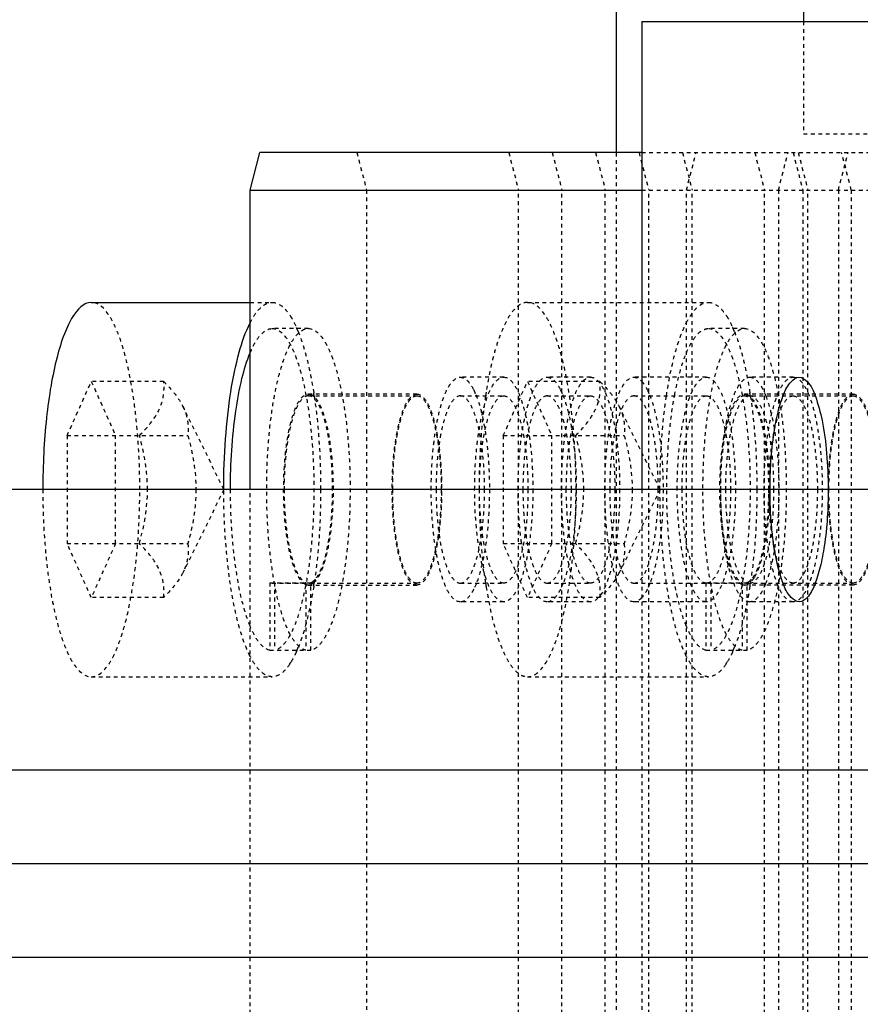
# Model space of a CAD drawing. Header units: millimetres. Extents: x -24622 to 2009, y -1603 to 2074.
# Tile 63 of 256: x -2119 to -2097, y 1501 to 1527. Entities that reach past the tile are written whole.
import ezdxf
from ezdxf.lldxf.tags import DXFTag

# ---------------------------------------------------------------- set-up
doc = ezdxf.new("R2010")
doc.units = ezdxf.units.MM
doc.linetypes.add('HIDDEN', pattern=[0.2, 0.1, -0.1])
doc.layers.add('DEFAULT_2', color=8, linetype='HIDDEN')
tags = doc.linetypes.add('CENTER', pattern=[2, 1.25, -0.25, 0.25, -0.25]).pattern_tags.tags
tags[10:11] = [DXFTag(74, 4), DXFTag(75, 0), DXFTag(340, '0'), DXFTag(46, 1.0), DXFTag(50, 0.0), DXFTag(44, 0.0), DXFTag(45, 0.0)]
tags[8:9] = [DXFTag(74, 4), DXFTag(75, 0), DXFTag(340, '0'), DXFTag(46, 1.0), DXFTag(50, 0.0), DXFTag(44, 0.0), DXFTag(45, 0.0)]
tags[6:7] = [DXFTag(74, 4), DXFTag(75, 0), DXFTag(340, '0'), DXFTag(46, 1.0), DXFTag(50, 0.0), DXFTag(44, 0.0), DXFTag(45, 0.0)]
tags[4:5] = [DXFTag(74, 4), DXFTag(75, 0), DXFTag(340, '0'), DXFTag(46, 1.0), DXFTag(50, 0.0), DXFTag(44, 0.0), DXFTag(45, 0.0)]
doc.dimstyles.new('副本 12', dxfattribs={"dimtxt": 12, "dimasz": 6, "dimexe": 1, "dimexo": 1.2, "dimgap": 2, "dimtad": 0, "dimtxsty": 'Standard', "dimblk": 'OPEN30', "dimcen": 0, "dimclrd": 5, "dimclre": 3, "dimclrt": 256, "dimadec": 0, "dimazin": 2, "dimtm": 1e-09, "dimtfac": 0.6, "dimtofl": 0, "dimtmove": 0, "dimatfit": 3, "dimldrblk": 'OPEN30', "dimfxl": 0, "dimtolj": 1, "dimarcsym": 0})

# ---------------------------------------------------------------- blocks, each defined once
blk = doc.blocks.new('_Open30')
at = {"color": 0, "linetype": 'ByBlock', "lineweight": -2}
for p, q in [((-1, 0.2679), (0, 0)), ((0, 0), (-1, -0.2679)), ((0, 0), (-1, 0))]:
    blk.add_line(p, q, dxfattribs=at)
blk = doc.blocks.new('*D125')
at = {"color": 5, "linetype": 'ByBlock', "lineweight": -2}
blk.add_line((-2407.346, 1521.232), (-2396.092, 1533.144), dxfattribs=at)
at = {"layer": 'Defpoints', "color": 0, "linetype": 'ByBlock'}
for p in [(-2076.072, 1871.882), (-2391.972, 1537.506)]:
    blk.add_point(p, dxfattribs=at)
at = {"color": 5, "linetype": 'ByBlock', "lineweight": -2, "xscale": 6, "yscale": 6, "zscale": 6, "rotation": 46.6275706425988}
blk.add_blockref('_Open30', (-2391.972, 1537.506), dxfattribs=at)
at = {"linetype": 'ByBlock', "insert": (-2423.141, 1504.513), "char_height": 12, "attachment_point": 5, "rotation": 46.6276}
blk.add_mtext('\\A1;∅460', dxfattribs=at)

msp = doc.modelspace()

# ---------------------------------------------------------------- linework, layer by layer
at = {"color": 7, "linetype": 'Continuous'}
for p, q in [((-2103.022, 1559.694), (-2103.022, 1523.694)), ((-2098.022, 1534.694), (-2098.022, 1527.194)), ((-2102.339, 1527.194), (-1960.339, 1527.194)), ((-2102.339, 1527.194), (-2102.339, 1514.694)), ((-2112.793, 1522.694), (-2112.534, 1523.694)), ((-2102.339, 1523.694), (-2112.534, 1523.694)), ((-2112.793, 1522.694), (-2102.339, 1522.694)), ((-2112.793, 1514.694), (-2112.793, 1522.694)), ((-2117.035, 1519.694), (-2112.793, 1519.694)), ((-1873.022, 1514.694), (-2173.022, 1514.694)), ((-1873.022, 1507.194), (-2173.022, 1507.194)), ((-1873.022, 1502.194), (-2173.022, 1502.194))]:
    msp.add_line(p, q, dxfattribs=at)
at = {"color": 1, "linetype": 'CENTER', "ltscale": 60.96}
msp.add_line((-1873.022, 1504.694), (-2173.022, 1504.694), dxfattribs=at)
at = {"color": 7, "linetype": 'Continuous'}
for points, start_tangent, end_tangent in [([(-2117.035, 1519.694), (-2117.531, 1519.313), (-2117.645, 1519.104), (-2117.754, 1518.851), (-2117.95, 1518.229), (-2118.111, 1517.472), (-2118.231, 1516.607), (-2118.305, 1515.669), (-2118.33, 1514.694)], (-1, -0.000001), (0, -1)), ([(-2113.5, 1514.694), (-2113.451, 1516.048), (-2113.31, 1517.302), (-2113.086, 1518.36), (-2112.796, 1519.144)], (0, 1), (0.450996, 0.892526)), ([(-2113.319, 1514.694), (-2113.178, 1516.783), (-2113.012, 1517.66), (-2112.793, 1518.346)], (0.000024, 1), (0.384537, 0.923109)), ([(-2098.914, 1514.694), (-2098.889, 1515.44), (-2098.808, 1516.203), (-2098.7, 1516.761), (-2098.545, 1517.247), (-2098.354, 1517.575), (-2098.145, 1517.694), (-2097.925, 1517.58), (-2097.704, 1517.185), (-2097.525, 1516.537), (-2097.403, 1515.663), (-2097.361, 1514.694)], (0, 1), (0, -1)), ([(-2097.361, 1514.694), (-2097.385, 1513.948), (-2097.466, 1513.185), (-2097.575, 1512.627), (-2097.73, 1512.141), (-2097.921, 1511.813), (-2098.129, 1511.694), (-2098.349, 1511.808), (-2098.57, 1512.203), (-2098.75, 1512.85), (-2098.872, 1513.724), (-2098.914, 1514.694)], (0, -1), (0, 1))]:
    msp.add_spline(points, degree=3, dxfattribs=dict(at, start_tangent=start_tangent, end_tangent=end_tangent))
at = {"layer": 'DEFAULT_2', "color": 8, "linetype": 'HIDDEN'}
for p, q in [((-2098.022, 1527.194), (-2098.022, 1524.194)), ((-2098.022, 1524.194), (-2075.008, 1524.194)), ((-2109.946, 1523.694), (-2109.687, 1522.694)), ((-2105.889, 1523.694), (-2105.63, 1522.694)), ((-2104.73, 1523.694), (-2104.471, 1522.694)), ((-2103.571, 1523.694), (-2103.312, 1522.694)), ((-2103.022, 1523.694), (-2103.022, 1485.694)), ((-2102.412, 1523.694), (-2102.153, 1522.694)), ((-2102.339, 1523.694), (-2075.914, 1523.694)), ((-2101.252, 1523.694), (-2100.994, 1522.694)), ((-2101.146, 1522.694), (-2100.887, 1523.694)), ((-2099.321, 1523.694), (-2099.062, 1522.694)), ((-2098.69, 1522.694), (-2098.431, 1523.694)), ((-2098.299, 1523.694), (-2098.04, 1522.694)), ((-2098.161, 1523.694), (-2097.903, 1522.694)), ((-2097.089, 1522.694), (-2096.83, 1523.694)), ((-2096.744, 1522.694), (-2097.002, 1523.694)), ((-2109.687, 1522.694), (-2109.687, 1486.694)), ((-2105.63, 1486.694), (-2105.63, 1522.694)), ((-2104.471, 1486.694), (-2104.471, 1522.694)), ((-2103.312, 1486.694), (-2103.312, 1522.694)), ((-2102.339, 1522.694), (-2086.256, 1522.694)), ((-2102.153, 1486.694), (-2102.153, 1522.694)), ((-2101.146, 1486.694), (-2101.146, 1522.694)), ((-2100.994, 1486.694), (-2100.994, 1522.694)), ((-2099.062, 1486.694), (-2099.062, 1522.694)), ((-2098.69, 1522.694), (-2098.69, 1486.694)), ((-2098.04, 1522.694), (-2098.04, 1486.694)), ((-2097.903, 1486.694), (-2097.903, 1522.694)), ((-2097.089, 1522.694), (-2097.089, 1486.694)), ((-2096.744, 1522.694), (-2096.744, 1486.694)), ((-2112.793, 1519.694), (-2112.206, 1519.694)), ((-2105.389, 1519.694), (-2100.559, 1519.694)), ((-2111.24, 1518.994), (-2112.206, 1518.994)), ((-2099.593, 1518.994), (-2100.559, 1518.994)), ((-2117.682, 1516.137), (-2117.035, 1517.581)), ((-2115.104, 1517.581), (-2117.035, 1517.581)), ((-2117.035, 1517.581), (-2116.388, 1516.137)), ((-2106.024, 1517.694), (-2107.183, 1517.694)), ((-2106.036, 1516.137), (-2105.389, 1517.581)), ((-2103.457, 1517.581), (-2105.389, 1517.581)), ((-2105.389, 1517.581), (-2104.742, 1516.137)), ((-2103.706, 1517.694), (-2104.865, 1517.694)), ((-2100.615, 1517.694), (-2102.547, 1517.694)), ((-2098.296, 1517.694), (-2099.456, 1517.694)), ((-2108.342, 1517.244), (-2111.24, 1517.244)), ((-2106.824, 1517.354), (-2106.764, 1517.22)), ((-2104.506, 1517.354), (-2104.446, 1517.22)), ((-2102.187, 1517.354), (-2102.128, 1517.22)), ((-2096.695, 1517.244), (-2099.593, 1517.244)), ((-2111.24, 1517.194), (-2108.342, 1517.194)), ((-2107.183, 1517.194), (-2106.024, 1517.194)), ((-2104.865, 1517.194), (-2103.706, 1517.194)), ((-2102.547, 1517.194), (-2100.615, 1517.194)), ((-2099.593, 1517.194), (-2096.695, 1517.194)), ((-2113.494, 1514.694), (-2114.591, 1516.915)), ((-2101.847, 1514.694), (-2102.944, 1516.915)), ((-2117.682, 1516.137), (-2114.457, 1516.137)), ((-2117.682, 1516.137), (-2117.682, 1513.251)), ((-2116.388, 1513.251), (-2116.388, 1516.137)), ((-2106.036, 1516.137), (-2102.81, 1516.137)), ((-2106.036, 1516.137), (-2106.036, 1513.251)), ((-2104.742, 1513.251), (-2104.742, 1516.137)), ((-2113.494, 1514.694), (-2114.591, 1512.472)), ((-2112.793, 1494.694), (-2112.793, 1514.694)), ((-2101.847, 1514.694), (-2102.944, 1512.472)), ((-2102.339, 1514.694), (-2102.339, 1494.694)), ((-2117.682, 1513.251), (-2114.457, 1513.251)), ((-2117.035, 1511.807), (-2117.682, 1513.251)), ((-2116.388, 1513.251), (-2117.035, 1511.807)), ((-2106.036, 1513.251), (-2102.81, 1513.251)), ((-2105.389, 1511.807), (-2106.036, 1513.251)), ((-2104.742, 1513.251), (-2105.389, 1511.807)), ((-2112.27, 1512.206), (-2111.175, 1512.206)), ((-2112.27, 1512.206), (-2112.206, 1512.194)), ((-2112.27, 1512.206), (-2112.27, 1510.401)), ((-2112.206, 1512.194), (-2112.141, 1512.206)), ((-2112.206, 1512.194), (-2108.342, 1512.194)), ((-2112.141, 1512.206), (-2112.141, 1510.401)), ((-2111.305, 1512.206), (-2111.305, 1510.401)), ((-2111.24, 1512.144), (-2108.342, 1512.144)), ((-2111.207, 1512.147), (-2111.175, 1512.156)), ((-2111.175, 1510.401), (-2111.175, 1512.206)), ((-2111.136, 1512.176), (-2111.175, 1512.156)), ((-2107.183, 1512.194), (-2106.024, 1512.194)), ((-2106.764, 1512.168), (-2106.824, 1512.034)), ((-2104.865, 1512.194), (-2103.706, 1512.194)), ((-2104.446, 1512.168), (-2104.506, 1512.034)), ((-2102.547, 1512.194), (-2100.615, 1512.194)), ((-2102.128, 1512.168), (-2102.187, 1512.034)), ((-2100.624, 1512.206), (-2099.528, 1512.206)), ((-2100.624, 1512.206), (-2100.559, 1512.194)), ((-2100.624, 1512.206), (-2100.624, 1510.401)), ((-2100.559, 1512.194), (-2100.494, 1512.206)), ((-2100.559, 1512.194), (-2096.695, 1512.194)), ((-2100.494, 1512.206), (-2100.494, 1510.401)), ((-2099.658, 1512.206), (-2099.658, 1510.401)), ((-2096.695, 1512.144), (-2099.593, 1512.144)), ((-2099.56, 1512.147), (-2099.528, 1512.156)), ((-2099.528, 1510.401), (-2099.528, 1512.206)), ((-2099.489, 1512.176), (-2099.528, 1512.156)), ((-2115.104, 1511.807), (-2117.035, 1511.807)), ((-2103.457, 1511.807), (-2105.389, 1511.807)), ((-2106.024, 1511.694), (-2107.183, 1511.694)), ((-2103.706, 1511.694), (-2104.865, 1511.694)), ((-2100.615, 1511.694), (-2102.547, 1511.694)), ((-2098.296, 1511.694), (-2099.456, 1511.694)), ((-2112.27, 1510.401), (-2111.175, 1510.401)), ((-2100.624, 1510.401), (-2099.528, 1510.401)), ((-2117.035, 1509.694), (-2112.206, 1509.694)), ((-2105.389, 1509.694), (-2100.559, 1509.694))]:
    msp.add_line(p, q, dxfattribs=at)
for centre, radius, start, end in [((-2114.504, 1517.704), 3.227, 23.6615, 24.1308), ((-2114.755, 1517.595), 3.501, 22.2305, 23.6486), ((-2102.857, 1517.704), 3.227, 23.6615, 24.1308), ((-2103.108, 1517.595), 3.501, 22.2305, 23.6486), ((-2123.596, 1515.324), 12.65, 8.6452, 8.8826), ((-2093.961, 1515.319), 12.687, 171.0437, 171.5176), ((-2111.95, 1515.324), 12.65, 8.6452, 8.8826), ((-2123.785, 1515.296), 12.841, 8.4898, 8.6454), ((-2112.125, 1515.298), 12.828, 8.5174, 8.6455), ((-2101.203, 1516.345), 2.337, 21.4104, 21.9284), ((-2111.24, 1512.318), 0.174, 270.0572, 280.8419), ((-2123.54, 1514.055), 12.593, 351.1172, 351.2369), ((-2123.653, 1514.072), 12.708, 351.2369, 351.3532), ((-2123.779, 1514.091), 12.835, 351.3532, 351.4987), ((-2093.962, 1514.069), 12.686, 188.4849, 188.9563), ((-2099.593, 1512.318), 0.174, 270.0572, 280.8419), ((-2111.893, 1514.055), 12.593, 351.1172, 351.2369), ((-2112.007, 1514.072), 12.708, 351.2369, 351.3532), ((-2112.137, 1514.092), 12.84, 351.3532, 351.5087), ((-2101.203, 1513.043), 2.337, 338.0716, 338.5896), ((-2114.743, 1511.788), 3.488, 336.4595, 337.572), ((-2114.986, 1511.889), 3.751, 337.5655, 338.1351), ((-2103.096, 1511.788), 3.488, 336.4595, 337.572), ((-2103.339, 1511.889), 3.751, 337.5655, 338.1351), ((-2114.518, 1511.69), 3.243, 335.8663, 336.4531), ((-2102.871, 1511.69), 3.243, 335.8663, 336.4531), ((-2113.166, 1510.984), 1.716, 326.3165, 328.5962), ((-2101.519, 1510.984), 1.716, 326.3165, 328.5962)]:
    msp.add_arc(centre, radius, start, end, dxfattribs=at)
for points, start_tangent, end_tangent in [([(-2115.741, 1514.694), (-2115.766, 1515.669), (-2115.84, 1516.607), (-2115.959, 1517.472), (-2116.12, 1518.229), (-2116.316, 1518.851), (-2116.425, 1519.104), (-2116.54, 1519.313), (-2117.035, 1519.694)], (0, 1), (-1, -0.000001)), ([(-2112.796, 1519.144), (-2112.656, 1519.382), (-2112.509, 1519.554), (-2112.359, 1519.659), (-2112.206, 1519.694)], (0.450996, 0.892526), (1, -0.000001)), ([(-2112.206, 1519.694), (-2111.96, 1519.603), (-2111.84, 1519.49), (-2111.723, 1519.332)], (1, -0.000001), (0.540942, -0.84106)), ([(-2105.389, 1519.694), (-2105.554, 1519.653), (-2105.716, 1519.531), (-2105.873, 1519.33), (-2106.023, 1519.053), (-2106.161, 1518.705), (-2106.288, 1518.291), (-2106.494, 1517.294)], (-1, -0.000001), (-0.155706, -0.987803)), ([(-2104.094, 1514.694), (-2104.119, 1515.669), (-2104.193, 1516.607), (-2104.313, 1517.472), (-2104.473, 1518.229), (-2104.67, 1518.851), (-2104.779, 1519.104), (-2104.893, 1519.313), (-2105.389, 1519.694)], (0, 1), (-1, -0.000001)), ([(-2101.149, 1519.144), (-2101.009, 1519.382), (-2100.862, 1519.554), (-2100.712, 1519.659), (-2100.559, 1519.694)], (0.450996, 0.892526), (1, -0.000001)), ([(-2100.559, 1519.694), (-2100.313, 1519.603), (-2100.193, 1519.49), (-2100.076, 1519.332)], (1, -0.000001), (0.540942, -0.84106)), ([(-2111.723, 1519.332), (-2111.681, 1519.264), (-2111.558, 1519.023)], (0.540942, -0.84106), (0.408845, -0.912604)), ([(-2101.68, 1517.194), (-2101.451, 1518.317), (-2101.149, 1519.144)], (0.147834, 0.989012), (0.450996, 0.892526)), ([(-2100.076, 1519.332), (-2100.034, 1519.264), (-2099.912, 1519.023)], (0.540942, -0.84106), (0.408845, -0.912604)), ([(-2112.793, 1518.346), (-2112.657, 1518.625), (-2112.511, 1518.829), (-2112.36, 1518.952), (-2112.206, 1518.994)], (0.384537, 0.923109), (1, 0)), ([(-2111.305, 1510.401), (-2111.516, 1510.529), (-2111.718, 1510.81), (-2111.901, 1511.235), (-2112.06, 1511.789), (-2112.189, 1512.45), (-2112.283, 1513.194), (-2112.352, 1514.819), (-2112.326, 1515.64), (-2112.259, 1516.426), (-2112.154, 1517.147), (-2112.015, 1517.778), (-2111.848, 1518.295), (-2111.756, 1518.504), (-2111.658, 1518.678), (-2111.24, 1518.994)], (-0.975607, 0.219526), (1, 0)), ([(-2112.206, 1518.994), (-2111.787, 1518.678), (-2111.69, 1518.504), (-2111.598, 1518.295), (-2111.43, 1517.778), (-2111.292, 1517.147), (-2111.187, 1516.426), (-2111.12, 1515.64), (-2111.093, 1514.819), (-2111.163, 1513.194), (-2111.256, 1512.45), (-2111.385, 1511.789), (-2111.544, 1511.235), (-2111.728, 1510.81), (-2111.93, 1510.529), (-2112.141, 1510.401)], (1, 0), (-0.975607, -0.219526)), ([(-2111.514, 1518.919), (-2111.281, 1518.192), (-2111.098, 1517.278)], (0.378567, -0.925574), (0.154417, -0.988006)), ([(-2111.24, 1518.994), (-2110.821, 1518.678), (-2110.724, 1518.504), (-2110.632, 1518.295), (-2110.464, 1517.778), (-2110.326, 1517.147), (-2110.221, 1516.426), (-2110.154, 1515.64), (-2110.127, 1514.819), (-2110.197, 1513.194), (-2110.291, 1512.45), (-2110.419, 1511.789), (-2110.579, 1511.235), (-2110.762, 1510.81), (-2110.964, 1510.529), (-2111.175, 1510.401)], (1, 0), (-0.975607, -0.219526)), ([(-2101.146, 1518.346), (-2101.01, 1518.625), (-2100.864, 1518.829), (-2100.713, 1518.952), (-2100.559, 1518.994)], (0.384537, 0.923109), (1, 0)), ([(-2099.658, 1510.401), (-2099.869, 1510.529), (-2100.071, 1510.81), (-2100.254, 1511.235), (-2100.414, 1511.789), (-2100.542, 1512.45), (-2100.636, 1513.194), (-2100.705, 1514.819), (-2100.679, 1515.64), (-2100.612, 1516.426), (-2100.507, 1517.147), (-2100.368, 1517.778), (-2100.201, 1518.295), (-2100.109, 1518.504), (-2100.011, 1518.678), (-2099.593, 1518.994)], (-0.975607, 0.219526), (1, 0)), ([(-2100.559, 1518.994), (-2100.141, 1518.678), (-2100.043, 1518.504), (-2099.951, 1518.295), (-2099.784, 1517.778), (-2099.645, 1517.147), (-2099.54, 1516.426), (-2099.473, 1515.64), (-2099.446, 1514.819), (-2099.516, 1513.194), (-2099.61, 1512.45), (-2099.738, 1511.789), (-2099.898, 1511.235), (-2100.081, 1510.81), (-2100.283, 1510.529), (-2100.494, 1510.401)], (1, 0), (-0.975607, -0.219526)), ([(-2099.867, 1518.919), (-2099.634, 1518.192), (-2099.451, 1517.278)], (0.378567, -0.925574), (0.154417, -0.988006)), ([(-2099.593, 1518.994), (-2099.175, 1518.678), (-2099.077, 1518.504), (-2098.985, 1518.295), (-2098.818, 1517.778), (-2098.679, 1517.147), (-2098.574, 1516.426), (-2098.507, 1515.64), (-2098.481, 1514.819), (-2098.55, 1513.194), (-2098.644, 1512.45), (-2098.772, 1511.789), (-2098.932, 1511.235), (-2099.115, 1510.81), (-2099.317, 1510.529), (-2099.528, 1510.401)], (1, 0), (-0.975607, -0.219526)), ([(-2101.46, 1517.217), (-2101.317, 1517.841), (-2101.146, 1518.346)], (0.184278, 0.982874), (0.384537, 0.923109)), ([(-2115.751, 1516.137), (-2115.433, 1516.494), (-2115.211, 1516.859), (-2115.106, 1517.224), (-2115.104, 1517.581)], (0.709206, 0.705001), (-0.108741, 0.99407)), ([(-2115.104, 1517.581), (-2114.946, 1517.416), (-2114.589, 1516.911)], (0.709206, -0.705001), (0.443816, -0.896118)), ([(-2107.959, 1514.694), (-2107.9, 1515.842), (-2107.829, 1516.361), (-2107.732, 1516.815), (-2107.614, 1517.188), (-2107.48, 1517.466), (-2107.183, 1517.694)], (0, 1), (1, 0)), ([(-2107.183, 1517.694), (-2107.09, 1517.672), (-2106.953, 1517.559), (-2106.824, 1517.354)], (1, 0), (0.444389, -0.895834)), ([(-2106.8, 1514.694), (-2106.741, 1515.842), (-2106.669, 1516.361), (-2106.573, 1516.815), (-2106.455, 1517.188), (-2106.321, 1517.466), (-2106.024, 1517.694)], (0, 1), (1, 0)), ([(-2106.024, 1517.694), (-2105.727, 1517.466), (-2105.592, 1517.188), (-2105.475, 1516.815), (-2105.378, 1516.361), (-2105.307, 1515.842), (-2105.247, 1514.694)], (1, 0), (0, -1)), ([(-2105.641, 1514.694), (-2105.582, 1515.842), (-2105.51, 1516.361), (-2105.414, 1516.815), (-2105.296, 1517.188), (-2105.162, 1517.466), (-2104.865, 1517.694)], (0, 1), (1, 0)), ([(-2104.865, 1517.694), (-2104.772, 1517.672), (-2104.635, 1517.559), (-2104.506, 1517.354)], (1, 0), (0.444389, -0.895834)), ([(-2104.482, 1514.694), (-2104.423, 1515.842), (-2104.351, 1516.361), (-2104.255, 1516.815), (-2104.137, 1517.188), (-2104.003, 1517.466), (-2103.706, 1517.694)], (0, 1), (1, 0)), ([(-2104.104, 1516.137), (-2103.786, 1516.494), (-2103.565, 1516.859), (-2103.459, 1517.224), (-2103.457, 1517.581)], (0.709206, 0.705001), (-0.108741, 0.99407)), ([(-2103.706, 1517.694), (-2103.409, 1517.466), (-2103.274, 1517.188), (-2103.157, 1516.815), (-2103.06, 1516.361), (-2102.988, 1515.842), (-2102.929, 1514.694)], (1, 0), (0, -1)), ([(-2103.457, 1517.581), (-2103.3, 1517.416), (-2102.942, 1516.911)], (0.709206, -0.705001), (0.443816, -0.896118)), ([(-2103.323, 1514.694), (-2103.264, 1515.842), (-2103.192, 1516.361), (-2103.096, 1516.815), (-2102.978, 1517.188), (-2102.844, 1517.466), (-2102.547, 1517.694)], (0, 1), (1, 0)), ([(-2102.547, 1517.694), (-2102.494, 1517.687), (-2102.337, 1517.583)], (1, 0), (0.678426, -0.734668)), ([(-2102.337, 1517.583), (-2102.299, 1517.537), (-2102.187, 1517.354)], (0.678426, -0.734668), (0.444389, -0.895834)), ([(-2101.391, 1514.694), (-2101.332, 1515.842), (-2101.26, 1516.361), (-2101.164, 1516.815), (-2101.046, 1517.188), (-2100.912, 1517.466), (-2100.615, 1517.694)], (0, 1), (1, 0)), ([(-2100.615, 1517.694), (-2100.318, 1517.466), (-2100.183, 1517.188), (-2100.066, 1516.815), (-2099.969, 1516.361), (-2099.897, 1515.842), (-2099.838, 1514.694)], (1, 0), (0, -1)), ([(-2099.456, 1511.694), (-2099.753, 1511.922), (-2099.887, 1512.2), (-2100.005, 1512.573), (-2100.101, 1513.027), (-2100.173, 1513.546), (-2100.232, 1514.694), (-2100.173, 1515.842), (-2100.101, 1516.361), (-2100.005, 1516.815), (-2099.887, 1517.188), (-2099.753, 1517.466), (-2099.456, 1517.694)], (-1, 0), (1, 0)), ([(-2099.456, 1517.694), (-2099.237, 1517.572), (-2099.133, 1517.423), (-2099.036, 1517.218)], (1, 0), (0.373481, -0.927638)), ([(-2098.296, 1511.694), (-2098.594, 1511.922), (-2098.728, 1512.2), (-2098.845, 1512.573), (-2098.942, 1513.027), (-2099.014, 1513.546), (-2099.073, 1514.694), (-2099.014, 1515.842), (-2098.942, 1516.361), (-2098.845, 1516.815), (-2098.728, 1517.188), (-2098.594, 1517.466), (-2098.296, 1517.694)], (-1, 0), (1, 0)), ([(-2098.296, 1517.694), (-2097.999, 1517.466), (-2097.865, 1517.188), (-2097.747, 1516.815), (-2097.651, 1516.361), (-2097.579, 1515.842), (-2097.52, 1514.694), (-2097.579, 1513.546), (-2097.651, 1513.027), (-2097.747, 1512.573), (-2097.865, 1512.2), (-2097.999, 1511.922), (-2098.296, 1511.694)], (1, 0), (-1, 0)), ([(-2111.305, 1512.156), (-2111.427, 1512.249), (-2111.544, 1512.43), (-2111.649, 1512.693), (-2111.74, 1513.028), (-2111.864, 1513.864), (-2111.899, 1514.819), (-2111.84, 1515.756), (-2111.695, 1516.541), (-2111.596, 1516.84), (-2111.485, 1517.062), (-2111.24, 1517.244)], (-0.934589, 0.355731), (1, 0)), ([(-2111.24, 1517.244), (-2111.155, 1517.222)], (1, 0), (0.892891, -0.450273)), ([(-2108.342, 1512.144), (-2108.595, 1512.338), (-2108.709, 1512.574), (-2108.809, 1512.891), (-2108.891, 1513.277), (-2108.952, 1513.718), (-2109.002, 1514.694), (-2108.952, 1515.67), (-2108.891, 1516.111), (-2108.809, 1516.497), (-2108.709, 1516.814), (-2108.595, 1517.05), (-2108.342, 1517.244)], (-1, 0), (1, 0)), ([(-2108.342, 1517.244), (-2108.089, 1517.05), (-2107.975, 1516.814), (-2107.875, 1516.497), (-2107.793, 1516.111), (-2107.732, 1515.67), (-2107.682, 1514.694), (-2107.732, 1513.718), (-2107.793, 1513.277), (-2107.875, 1512.891), (-2107.975, 1512.574), (-2108.089, 1512.338), (-2108.342, 1512.144)], (1, 0), (-1, 0)), ([(-2099.658, 1512.156), (-2099.781, 1512.249), (-2099.897, 1512.43), (-2100.002, 1512.693), (-2100.093, 1513.028), (-2100.217, 1513.864), (-2100.252, 1514.819), (-2100.193, 1515.756), (-2100.048, 1516.541), (-2099.95, 1516.84), (-2099.838, 1517.062), (-2099.593, 1517.244)], (-0.934589, 0.355731), (1, 0)), ([(-2099.593, 1517.244), (-2099.508, 1517.222)], (1, 0), (0.892891, -0.450273)), ([(-2096.695, 1512.144), (-2096.948, 1512.338), (-2097.062, 1512.574), (-2097.162, 1512.891), (-2097.244, 1513.277), (-2097.305, 1513.718), (-2097.355, 1514.694), (-2097.305, 1515.67), (-2097.244, 1516.111), (-2097.162, 1516.497), (-2097.062, 1516.814), (-2096.948, 1517.05), (-2096.695, 1517.244)], (-1, 0), (1, 0)), ([(-2096.695, 1517.244), (-2096.443, 1517.05), (-2096.329, 1516.814), (-2096.229, 1516.497), (-2096.146, 1516.111), (-2096.085, 1515.67), (-2096.035, 1514.694), (-2096.085, 1513.718), (-2096.146, 1513.277), (-2096.229, 1512.891), (-2096.329, 1512.574), (-2096.443, 1512.338), (-2096.695, 1512.144)], (1, 0), (-1, 0)), ([(-2111.24, 1517.194), (-2111.487, 1517.004), (-2111.599, 1516.773), (-2111.697, 1516.462), (-2111.778, 1516.083), (-2111.838, 1515.651), (-2111.887, 1514.694)], (-1, 0), (0, -1)), ([(-2110.593, 1514.694), (-2110.642, 1515.651), (-2110.702, 1516.083), (-2110.782, 1516.462), (-2110.88, 1516.773), (-2110.992, 1517.004), (-2111.24, 1517.194)], (0, 1), (-1, 0)), ([(-2111.155, 1517.222), (-2111.126, 1517.206), (-2111.042, 1517.126)], (0.892891, -0.450273), (0.635883, -0.771785)), ([(-2111.042, 1517.126), (-2110.94, 1516.965), (-2110.846, 1516.74), (-2110.694, 1516.126), (-2110.602, 1515.353), (-2110.582, 1514.507), (-2110.634, 1513.682), (-2110.754, 1512.969), (-2110.928, 1512.448), (-2111.029, 1512.278), (-2111.136, 1512.176)], (0.635883, -0.771785), (-0.850982, -0.525195)), ([(-2111.085, 1517.192), (-2111.01, 1516.606), (-2110.912, 1514.694)], (0.147637, -0.989042), (0, -1)), ([(-2108.989, 1514.694), (-2108.94, 1515.651), (-2108.88, 1516.083), (-2108.8, 1516.462), (-2108.702, 1516.773), (-2108.59, 1517.004), (-2108.342, 1517.194)], (0, 1), (1, 0)), ([(-2108.342, 1517.194), (-2108.094, 1517.004), (-2107.983, 1516.773), (-2107.885, 1516.462), (-2107.804, 1516.083), (-2107.744, 1515.651), (-2107.695, 1514.694)], (1, 0), (0, -1)), ([(-2107.183, 1517.194), (-2107.431, 1517.004), (-2107.542, 1516.773), (-2107.64, 1516.462), (-2107.721, 1516.083), (-2107.781, 1515.651), (-2107.83, 1514.694)], (-1, 0), (0, -1)), ([(-2106.536, 1514.694), (-2106.585, 1515.651), (-2106.645, 1516.083), (-2106.725, 1516.462), (-2106.823, 1516.773), (-2106.935, 1517.004), (-2107.183, 1517.194)], (0, 1), (-1, 0)), ([(-2106.764, 1517.22), (-2106.615, 1516.74), (-2106.502, 1516.133), (-2106.407, 1514.694)], (0.374426, -0.927257), (0, -1)), ([(-2106.51, 1517.19), (-2106.584, 1516.605), (-2106.683, 1514.694)], (-0.14753, -0.989058), (0, -1)), ([(-2106.671, 1514.694), (-2106.622, 1515.651), (-2106.562, 1516.083), (-2106.481, 1516.462), (-2106.383, 1516.773), (-2106.271, 1517.004), (-2106.024, 1517.194)], (0, 1), (1, 0)), ([(-2106.024, 1517.194), (-2105.776, 1517.004), (-2105.664, 1516.773), (-2105.566, 1516.462), (-2105.486, 1516.083), (-2105.426, 1515.651), (-2105.377, 1514.694)], (1, 0), (0, -1)), ([(-2104.865, 1517.194), (-2105.112, 1517.004), (-2105.224, 1516.773), (-2105.322, 1516.462), (-2105.403, 1516.083), (-2105.463, 1515.651), (-2105.512, 1514.694)], (-1, 0), (0, -1)), ([(-2104.218, 1514.694), (-2104.267, 1515.651), (-2104.327, 1516.083), (-2104.407, 1516.462), (-2104.505, 1516.773), (-2104.617, 1517.004), (-2104.865, 1517.194)], (0, 1), (-1, 0)), ([(-2104.446, 1517.22), (-2104.297, 1516.74), (-2104.184, 1516.133), (-2104.088, 1514.694)], (0.374426, -0.927257), (0, -1)), ([(-2104.353, 1514.694), (-2104.303, 1515.651), (-2104.244, 1516.083), (-2104.163, 1516.462), (-2104.065, 1516.773), (-2103.953, 1517.004), (-2103.706, 1517.194)], (0, 1), (1, 0)), ([(-2103.706, 1517.194), (-2103.458, 1517.004), (-2103.346, 1516.773), (-2103.248, 1516.462), (-2103.168, 1516.083), (-2103.108, 1515.651), (-2103.059, 1514.694)], (1, 0), (0, -1)), ([(-2102.547, 1517.194), (-2102.794, 1517.004), (-2102.906, 1516.773), (-2103.004, 1516.462), (-2103.085, 1516.083), (-2103.144, 1515.651), (-2103.194, 1514.694)], (-1, 0), (0, -1)), ([(-2101.899, 1514.694), (-2101.949, 1515.651), (-2102.009, 1516.083), (-2102.089, 1516.462), (-2102.187, 1516.773), (-2102.299, 1517.004), (-2102.547, 1517.194)], (0, 1), (-1, 0)), ([(-2102.128, 1517.22), (-2101.979, 1516.74), (-2101.865, 1516.133), (-2101.77, 1514.694)], (0.374426, -0.927257), (0, -1)), ([(-2101.853, 1514.694), (-2101.842, 1515.346), (-2101.68, 1517.194)], (0, 1), (0.147834, 0.989012)), ([(-2101.462, 1512.18), (-2101.618, 1513.376), (-2101.672, 1514.7), (-2101.617, 1516.023), (-2101.46, 1517.217)], (-0.183286, 0.98306), (0.184278, 0.982874)), ([(-2101.262, 1514.694), (-2101.212, 1515.651), (-2101.153, 1516.083), (-2101.072, 1516.462), (-2100.974, 1516.773), (-2100.862, 1517.004), (-2100.615, 1517.194)], (0, 1), (1, 0)), ([(-2100.615, 1517.194), (-2100.367, 1517.004), (-2100.255, 1516.773), (-2100.157, 1516.462), (-2100.077, 1516.083), (-2100.017, 1515.651), (-2099.968, 1514.694)], (1, 0), (0, -1)), ([(-2099.593, 1517.194), (-2099.841, 1517.004), (-2099.952, 1516.773), (-2100.051, 1516.462), (-2100.131, 1516.083), (-2100.191, 1515.651), (-2100.24, 1514.694)], (-1, 0), (0, -1)), ([(-2099.456, 1517.194), (-2099.703, 1517.004), (-2099.815, 1516.773), (-2099.913, 1516.462), (-2099.994, 1516.083), (-2100.053, 1515.651), (-2100.103, 1514.694)], (-1, 0), (0, -1)), ([(-2098.946, 1514.694), (-2098.995, 1515.651), (-2099.055, 1516.083), (-2099.135, 1516.462), (-2099.234, 1516.773), (-2099.345, 1517.004), (-2099.593, 1517.194)], (0, 1), (-1, 0)), ([(-2099.508, 1517.222), (-2099.479, 1517.206), (-2099.395, 1517.126)], (0.892891, -0.450273), (0.635883, -0.771785)), ([(-2098.809, 1514.694), (-2098.858, 1515.651), (-2098.918, 1516.083), (-2098.998, 1516.462), (-2099.096, 1516.773), (-2099.208, 1517.004), (-2099.456, 1517.194)], (0, 1), (-1, 0)), ([(-2099.439, 1517.198), (-2099.364, 1516.61), (-2099.265, 1514.694)], (0.148112, -0.988971), (0, -1)), ([(-2099.395, 1517.126), (-2099.215, 1516.785), (-2099.07, 1516.251), (-2098.974, 1515.574), (-2098.934, 1514.816), (-2098.955, 1514.047), (-2099.034, 1513.337), (-2099.165, 1512.752), (-2099.336, 1512.346)], (0.635883, -0.771785), (-0.521959, -0.85297)), ([(-2099.028, 1517.198), (-2098.883, 1516.718), (-2098.772, 1516.116), (-2098.679, 1514.694), (-2098.772, 1513.272), (-2098.883, 1512.67), (-2099.028, 1512.19)], (0.365078, -0.930977), (-0.365078, -0.930977)), ([(-2098.944, 1514.694), (-2098.894, 1515.651), (-2098.834, 1516.083), (-2098.754, 1516.462), (-2098.656, 1516.773), (-2098.544, 1517.004), (-2098.296, 1517.194)], (0, 1), (1, 0)), ([(-2098.296, 1517.194), (-2098.049, 1517.004), (-2097.937, 1516.773), (-2097.839, 1516.462), (-2097.758, 1516.083), (-2097.699, 1515.651), (-2097.649, 1514.694)], (1, 0), (0, -1)), ([(-2097.342, 1514.694), (-2097.293, 1515.651), (-2097.233, 1516.083), (-2097.153, 1516.462), (-2097.055, 1516.773), (-2096.943, 1517.004), (-2096.695, 1517.194)], (0, 1), (1, 0)), ([(-2096.695, 1517.194), (-2096.448, 1517.004), (-2096.336, 1516.773), (-2096.238, 1516.462), (-2096.157, 1516.083), (-2096.097, 1515.651), (-2096.048, 1514.694)], (1, 0), (0, -1)), ([(-2114.589, 1516.911), (-2114.463, 1516.52), (-2114.457, 1516.137)], (0.443816, -0.896118), (-0.108741, -0.99407)), ([(-2102.942, 1516.911), (-2102.816, 1516.52), (-2102.81, 1516.137)], (0.443816, -0.896118), (-0.108741, -0.99407)), ([(-2115.535, 1514.694), (-2115.751, 1516.137)], (0, 1), (-0.268593, 0.963254)), ([(-2114.457, 1516.137), (-2114.241, 1514.694)], (0.268593, -0.963254), (0, -1)), ([(-2103.888, 1514.694), (-2104.104, 1516.137)], (0, 1), (-0.268593, 0.963254)), ([(-2102.81, 1516.137), (-2102.594, 1514.694)], (0.268593, -0.963254), (0, -1)), ([(-2118.33, 1514.694), (-2118.305, 1513.719), (-2118.231, 1512.78), (-2118.111, 1511.916), (-2117.95, 1511.158), (-2117.754, 1510.537), (-2117.645, 1510.284), (-2117.531, 1510.075), (-2117.035, 1509.694)], (0, -1), (1, 0.000001)), ([(-2117.035, 1509.694), (-2116.54, 1510.075), (-2116.425, 1510.284), (-2116.316, 1510.537), (-2116.12, 1511.158), (-2115.959, 1511.916), (-2115.84, 1512.78), (-2115.766, 1513.719), (-2115.741, 1514.694)], (1, 0.000001), (0, 1)), ([(-2115.751, 1513.251), (-2115.535, 1514.694)], (0.268593, 0.963254), (0, 1)), ([(-2114.241, 1514.694), (-2114.457, 1513.251)], (0, -1), (-0.268593, -0.963254)), ([(-2112.796, 1510.244), (-2113.086, 1511.028), (-2113.31, 1512.086), (-2113.451, 1513.339), (-2113.5, 1514.694)], (-0.450993, 0.892527), (0, 1)), ([(-2112.797, 1511.05), (-2113.014, 1511.737), (-2113.179, 1512.611), (-2113.319, 1514.694)], (-0.381857, 0.924221), (0.000024, 1)), ([(-2111.887, 1514.694), (-2111.844, 1513.795), (-2111.72, 1513.017), (-2111.532, 1512.463), (-2111.421, 1512.294), (-2111.305, 1512.206)], (0, -1), (0.932185, -0.361983)), ([(-2111.175, 1512.206), (-2111.059, 1512.294), (-2110.948, 1512.463), (-2110.76, 1513.017), (-2110.636, 1513.795), (-2110.593, 1514.694)], (0.932185, 0.361983), (0, 1)), ([(-2110.912, 1514.694), (-2110.923, 1514.042), (-2111.085, 1512.194)], (0, -1), (-0.147834, -0.989012)), ([(-2108.342, 1512.194), (-2108.59, 1512.384), (-2108.702, 1512.615), (-2108.8, 1512.926), (-2108.88, 1513.305), (-2108.94, 1513.737), (-2108.989, 1514.694)], (-1, 0), (0, 1)), ([(-2107.695, 1514.694), (-2107.744, 1513.737), (-2107.804, 1513.305), (-2107.885, 1512.926), (-2107.983, 1512.615), (-2108.094, 1512.384), (-2108.342, 1512.194)], (0, -1), (-1, 0)), ([(-2107.183, 1511.694), (-2107.48, 1511.922), (-2107.614, 1512.2), (-2107.732, 1512.573), (-2107.829, 1513.027), (-2107.9, 1513.546), (-2107.959, 1514.694)], (-1, 0), (0, 1)), ([(-2107.83, 1514.694), (-2107.781, 1513.737), (-2107.721, 1513.305), (-2107.64, 1512.926), (-2107.542, 1512.615), (-2107.431, 1512.384), (-2107.183, 1512.194)], (0, -1), (1, 0)), ([(-2107.183, 1512.194), (-2106.935, 1512.384), (-2106.823, 1512.615), (-2106.725, 1512.926), (-2106.645, 1513.305), (-2106.585, 1513.737), (-2106.536, 1514.694)], (1, 0), (0, 1)), ([(-2106.024, 1511.694), (-2106.321, 1511.922), (-2106.455, 1512.2), (-2106.573, 1512.573), (-2106.669, 1513.027), (-2106.741, 1513.546), (-2106.8, 1514.694)], (-1, 0), (0, 1)), ([(-2106.407, 1514.694), (-2106.502, 1513.255), (-2106.615, 1512.648), (-2106.764, 1512.168)], (0, -1), (-0.374426, -0.927257)), ([(-2106.683, 1514.694), (-2106.672, 1514.043), (-2106.51, 1512.197)], (0, -1), (0.147573, -0.989051)), ([(-2106.024, 1512.194), (-2106.271, 1512.384), (-2106.383, 1512.615), (-2106.481, 1512.926), (-2106.562, 1513.305), (-2106.622, 1513.737), (-2106.671, 1514.694)], (-1, 0), (0, 1)), ([(-2105.377, 1514.694), (-2105.426, 1513.737), (-2105.486, 1513.305), (-2105.566, 1512.926), (-2105.664, 1512.615), (-2105.776, 1512.384), (-2106.024, 1512.194)], (0, -1), (-1, 0)), ([(-2105.247, 1514.694), (-2105.307, 1513.546), (-2105.378, 1513.027), (-2105.475, 1512.573), (-2105.592, 1512.2), (-2105.727, 1511.922), (-2106.024, 1511.694)], (0, -1), (-1, 0)), ([(-2104.865, 1511.694), (-2105.162, 1511.922), (-2105.296, 1512.2), (-2105.414, 1512.573), (-2105.51, 1513.027), (-2105.582, 1513.546), (-2105.641, 1514.694)], (-1, 0), (0, 1)), ([(-2105.512, 1514.694), (-2105.463, 1513.737), (-2105.403, 1513.305), (-2105.322, 1512.926), (-2105.224, 1512.615), (-2105.112, 1512.384), (-2104.865, 1512.194)], (0, -1), (1, 0)), ([(-2105.389, 1509.694), (-2104.893, 1510.075), (-2104.779, 1510.284), (-2104.67, 1510.537), (-2104.473, 1511.158), (-2104.313, 1511.916), (-2104.193, 1512.78), (-2104.119, 1513.719), (-2104.094, 1514.694)], (1, 0.000001), (0, 1)), ([(-2104.865, 1512.194), (-2104.617, 1512.384), (-2104.505, 1512.615), (-2104.407, 1512.926), (-2104.327, 1513.305), (-2104.267, 1513.737), (-2104.218, 1514.694)], (1, 0), (0, 1)), ([(-2103.706, 1511.694), (-2104.003, 1511.922), (-2104.137, 1512.2), (-2104.255, 1512.573), (-2104.351, 1513.027), (-2104.423, 1513.546), (-2104.482, 1514.694)], (-1, 0), (0, 1)), ([(-2104.088, 1514.694), (-2104.184, 1513.255), (-2104.297, 1512.648), (-2104.446, 1512.168)], (0, -1), (-0.374426, -0.927257)), ([(-2103.706, 1512.194), (-2103.953, 1512.384), (-2104.065, 1512.615), (-2104.163, 1512.926), (-2104.244, 1513.305), (-2104.303, 1513.737), (-2104.353, 1514.694)], (-1, 0), (0, 1)), ([(-2104.104, 1513.251), (-2103.888, 1514.694)], (0.268593, 0.963254), (0, 1)), ([(-2103.059, 1514.694), (-2103.108, 1513.737), (-2103.168, 1513.305), (-2103.248, 1512.926), (-2103.346, 1512.615), (-2103.458, 1512.384), (-2103.706, 1512.194)], (0, -1), (-1, 0)), ([(-2102.929, 1514.694), (-2102.988, 1513.546), (-2103.06, 1513.027), (-2103.157, 1512.573), (-2103.274, 1512.2), (-2103.409, 1511.922), (-2103.706, 1511.694)], (0, -1), (-1, 0)), ([(-2102.547, 1511.694), (-2102.844, 1511.922), (-2102.978, 1512.2), (-2103.096, 1512.573), (-2103.192, 1513.027), (-2103.264, 1513.546), (-2103.323, 1514.694)], (-1, 0), (0, 1)), ([(-2103.194, 1514.694), (-2103.144, 1513.737), (-2103.085, 1513.305), (-2103.004, 1512.926), (-2102.906, 1512.615), (-2102.794, 1512.384), (-2102.547, 1512.194)], (0, -1), (1, 0)), ([(-2102.594, 1514.694), (-2102.81, 1513.251)], (0, -1), (-0.268593, -0.963254)), ([(-2102.547, 1512.194), (-2102.299, 1512.384), (-2102.187, 1512.615), (-2102.089, 1512.926), (-2102.009, 1513.305), (-2101.949, 1513.737), (-2101.899, 1514.694)], (1, 0), (0, 1)), ([(-2101.77, 1514.694), (-2101.865, 1513.255), (-2101.979, 1512.648), (-2102.128, 1512.168)], (0, -1), (-0.374426, -0.927257)), ([(-2101.68, 1512.194), (-2101.754, 1512.78), (-2101.853, 1514.694)], (-0.147836, 0.989012), (0, 1)), ([(-2100.615, 1511.694), (-2100.912, 1511.922), (-2101.046, 1512.2), (-2101.164, 1512.573), (-2101.26, 1513.027), (-2101.332, 1513.546), (-2101.391, 1514.694)], (-1, 0), (0, 1)), ([(-2100.615, 1512.194), (-2100.862, 1512.384), (-2100.974, 1512.615), (-2101.072, 1512.926), (-2101.153, 1513.305), (-2101.212, 1513.737), (-2101.262, 1514.694)], (-1, 0), (0, 1)), ([(-2099.968, 1514.694), (-2100.017, 1513.737), (-2100.077, 1513.305), (-2100.157, 1512.926), (-2100.255, 1512.615), (-2100.367, 1512.384), (-2100.615, 1512.194)], (0, -1), (-1, 0)), ([(-2099.838, 1514.694), (-2099.897, 1513.546), (-2099.969, 1513.027), (-2100.066, 1512.573), (-2100.183, 1512.2), (-2100.318, 1511.922), (-2100.615, 1511.694)], (0, -1), (-1, 0)), ([(-2100.24, 1514.694), (-2100.197, 1513.795), (-2100.073, 1513.017), (-2099.885, 1512.463), (-2099.774, 1512.294), (-2099.658, 1512.206)], (0, -1), (0.932185, -0.361983)), ([(-2100.103, 1514.694), (-2100.053, 1513.737), (-2099.994, 1513.305), (-2099.913, 1512.926), (-2099.815, 1512.615), (-2099.703, 1512.384), (-2099.456, 1512.194)], (0, -1), (1, 0)), ([(-2099.528, 1512.206), (-2099.412, 1512.294), (-2099.301, 1512.463), (-2099.113, 1513.017), (-2098.989, 1513.795), (-2098.946, 1514.694)], (0.932185, 0.361983), (0, 1)), ([(-2099.456, 1512.194), (-2099.208, 1512.384), (-2099.096, 1512.615), (-2098.998, 1512.926), (-2098.918, 1513.305), (-2098.858, 1513.737), (-2098.809, 1514.694)], (1, 0), (0, 1)), ([(-2099.265, 1514.694), (-2099.276, 1514.042), (-2099.438, 1512.196)], (0, -1), (-0.147662, -0.989038)), ([(-2098.296, 1512.194), (-2098.544, 1512.384), (-2098.656, 1512.615), (-2098.754, 1512.926), (-2098.834, 1513.305), (-2098.894, 1513.737), (-2098.944, 1514.694)], (-1, 0), (0, 1)), ([(-2097.649, 1514.694), (-2097.699, 1513.737), (-2097.758, 1513.305), (-2097.839, 1512.926), (-2097.937, 1512.615), (-2098.049, 1512.384), (-2098.296, 1512.194)], (0, -1), (-1, 0)), ([(-2096.695, 1512.194), (-2096.943, 1512.384), (-2097.055, 1512.615), (-2097.153, 1512.926), (-2097.233, 1513.305), (-2097.293, 1513.737), (-2097.342, 1514.694)], (-1, 0), (0, 1)), ([(-2096.048, 1514.694), (-2096.097, 1513.737), (-2096.157, 1513.305), (-2096.238, 1512.926), (-2096.336, 1512.615), (-2096.448, 1512.384), (-2096.695, 1512.194)], (0, -1), (-1, 0)), ([(-2115.104, 1511.807), (-2115.106, 1512.164), (-2115.211, 1512.529), (-2115.433, 1512.894), (-2115.751, 1513.251)], (0.108741, 0.99407), (-0.709206, 0.705001)), ([(-2114.457, 1513.251), (-2114.463, 1512.868), (-2114.589, 1512.476)], (0.108741, -0.99407), (-0.44382, -0.896116)), ([(-2103.457, 1511.807), (-2103.459, 1512.164), (-2103.565, 1512.529), (-2103.786, 1512.894), (-2104.104, 1513.251)], (0.108741, 0.99407), (-0.709206, 0.705001)), ([(-2102.81, 1513.251), (-2102.816, 1512.868), (-2102.942, 1512.476)], (0.108741, -0.99407), (-0.44382, -0.896116)), ([(-2114.589, 1512.476), (-2114.686, 1512.307), (-2115.104, 1511.807)], (-0.44382, -0.896116), (-0.709206, -0.705001)), ([(-2102.942, 1512.476), (-2103.039, 1512.307), (-2103.457, 1511.807)], (-0.44382, -0.896116), (-0.709206, -0.705001)), ([(-2099.336, 1512.346), (-2099.373, 1512.29), (-2099.489, 1512.176)], (-0.521959, -0.85297), (-0.850982, -0.525195)), ([(-2111.098, 1512.11), (-2111.277, 1511.211), (-2111.505, 1510.492)], (-0.154416, -0.988006), (-0.372458, -0.928049)), ([(-2111.305, 1512.156), (-2111.24, 1512.144)], (0.934589, -0.355731), (1, 0)), ([(-2106.824, 1512.034), (-2106.909, 1511.887), (-2107.183, 1511.694)], (-0.444389, -0.895834), (-1, 0)), ([(-2106.494, 1512.094), (-2106.288, 1511.097), (-2106.161, 1510.683), (-2106.023, 1510.335), (-2105.873, 1510.058), (-2105.716, 1509.857), (-2105.554, 1509.735), (-2105.389, 1509.694)], (0.155705, -0.987804), (1, 0.000001)), ([(-2104.506, 1512.034), (-2104.591, 1511.887), (-2104.865, 1511.694)], (-0.444389, -0.895834), (-1, 0)), ([(-2102.187, 1512.034), (-2102.224, 1511.966), (-2102.337, 1511.805)], (-0.444389, -0.895834), (-0.678426, -0.734668)), ([(-2101.149, 1510.244), (-2101.451, 1511.071), (-2101.68, 1512.194)], (-0.450993, 0.892527), (-0.147836, 0.989012)), ([(-2101.15, 1511.05), (-2101.32, 1511.557), (-2101.462, 1512.18)], (-0.381857, 0.924221), (-0.183286, 0.98306)), ([(-2099.451, 1512.11), (-2099.63, 1511.211), (-2099.858, 1510.492)], (-0.154416, -0.988006), (-0.372458, -0.928049)), ([(-2099.658, 1512.156), (-2099.593, 1512.144)], (0.934589, -0.355731), (1, 0)), ([(-2099.036, 1512.17), (-2099.133, 1511.965), (-2099.237, 1511.815), (-2099.456, 1511.694)], (-0.373481, -0.927638), (-1, 0)), ([(-2102.337, 1511.805), (-2102.389, 1511.757), (-2102.547, 1511.694)], (-0.678426, -0.734668), (-1, 0)), ([(-2112.27, 1510.401), (-2112.544, 1510.597), (-2112.674, 1510.793), (-2112.797, 1511.05)], (-0.975607, 0.219526), (-0.381857, 0.924221)), ([(-2100.624, 1510.401), (-2100.897, 1510.597), (-2101.027, 1510.793), (-2101.15, 1511.05)], (-0.975607, 0.219526), (-0.381857, 0.924221)), ([(-2112.206, 1509.694), (-2112.359, 1509.729), (-2112.509, 1509.833), (-2112.656, 1510.006), (-2112.796, 1510.244)], (-1, 0.000001), (-0.450993, 0.892527)), ([(-2111.558, 1510.364), (-2111.593, 1510.289), (-2111.701, 1510.09)], (-0.408906, -0.912576), (-0.521488, -0.853258)), ([(-2100.559, 1509.694), (-2100.712, 1509.729), (-2100.862, 1509.833), (-2101.009, 1510.006), (-2101.149, 1510.244)], (-1, 0.000001), (-0.450993, 0.892527)), ([(-2099.912, 1510.364), (-2099.946, 1510.289), (-2100.054, 1510.09)], (-0.408906, -0.912576), (-0.521488, -0.853258)), ([(-2111.738, 1510.032), (-2111.968, 1509.779), (-2112.206, 1509.694)], (-0.555021, -0.831836), (-1, 0.000001)), ([(-2100.091, 1510.032), (-2100.321, 1509.779), (-2100.559, 1509.694)], (-0.555021, -0.831836), (-1, 0.000001))]:
    msp.add_spline(points, degree=3, dxfattribs=dict(at, start_tangent=start_tangent, end_tangent=end_tangent))

# ---------------------------------------------------------------- dimensions: what is measured, and where the dimension line sits
at = {"color": 5, "linetype": 'ByBlock'}
dim = msp.add_diameter_dim_2p(p1=(-2076.072, 1871.882), p2=(-2391.972, 1537.506), dimstyle='副本 12', dxfattribs=at)
dim.commit()
dim.dimension.update_dxf_attribs({"geometry": '*D125', "text_midpoint": (-2423.141, 1504.513), "dimtype": 163})

doc.saveas('drawing.dxf')
